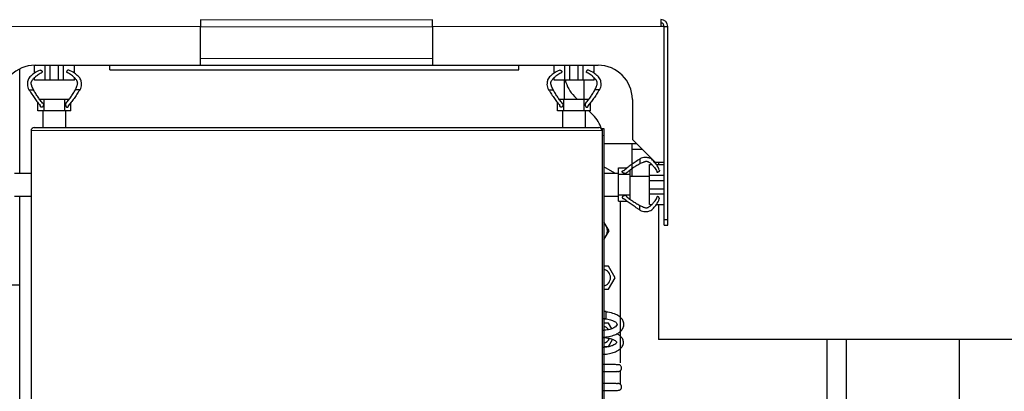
# Model space of a CAD drawing. Header units: inches. Extents: x 0 to 17820, y -10 to 12600.
# Tile 30 of 117: x 4658 to 5520, y 2943 to 3268. Entities that reach past the tile are written whole.
import ezdxf

# ---------------------------------------------------------------- set-up
doc = ezdxf.new("R2010")
doc.units = ezdxf.units.IN
doc.layers.add('1', color=7, linetype='Continuous', true_color=0xffffff)

msp = doc.modelspace()

# ---------------------------------------------------------------- linework, layer by layer
at = {"layer": '1', "color": 2, "linetype": 'Continuous', "lineweight": 25}
for p, q in [((4816.59, 3268.645), (4816.59, 3262.645)), ((5019.59, 3262.645), (5019.59, 3268.645)), ((5219.59, 3268.645), (5219.59, 3262.645)), ((4816.59, 3228.645), (4816.59, 3262.645)), ((5019.59, 3262.645), (5019.59, 3228.645)), ((5222.588, 3262.645), (5219.59, 3262.645)), ((5222.588, 3143.645), (5222.588, 3262.645)), ((5225.59, 3093.645), (5225.59, 3262.645)), ((4658.131, 3134.145), (4658.131, 3225.458)), ((4671.049, 3221.697), (4671.049, 3228.641)), ((4671.59, 3228.645), (4816.59, 3228.645)), ((4680.484, 3215.645), (4680.484, 3228.645)), ((4684.898, 3215.645), (4684.898, 3228.645)), ((4692.201, 3215.645), (4692.201, 3228.645)), ((4696.614, 3215.645), (4696.614, 3228.645)), ((4706.049, 3221.697), (4706.049, 3228.645)), ((4737.09, 3224.645), (4737.09, 3228.645)), ((4737.09, 3224.645), (5095.09, 3224.645)), ((4816.596, 3228.645), (5019.584, 3228.645)), ((5019.59, 3228.645), (5164.59, 3228.645)), ((5095.09, 3224.645), (5095.09, 3228.645)), ((5126.049, 3221.697), (5126.049, 3228.645)), ((5135.484, 3215.645), (5135.484, 3228.645)), ((5139.898, 3215.645), (5139.898, 3228.645)), ((5147.201, 3215.645), (5147.201, 3228.645)), ((5151.614, 3215.645), (5151.614, 3228.645)), ((5161.049, 3221.697), (5161.049, 3228.645)), ((4671.049, 3215.645), (4671.049, 3217.718)), ((4706.049, 3215.645), (4706.049, 3217.7)), ((5126.049, 3215.645), (5126.049, 3217.718)), ((5161.049, 3215.645), (5161.049, 3217.7)), ((4680.484, 3215.645), (4671.049, 3215.645)), ((4684.898, 3215.645), (4680.484, 3215.645)), ((4692.201, 3215.645), (4684.898, 3215.645)), ((4696.614, 3215.645), (4692.201, 3215.645)), ((4706.049, 3215.645), (4696.614, 3215.645)), ((5135.484, 3215.645), (5126.049, 3215.645)), ((5135.131, 3198.635), (5135.131, 3215.641)), ((5139.898, 3215.645), (5135.484, 3215.645)), ((5147.201, 3215.645), (5139.898, 3215.645)), ((5151.614, 3215.645), (5147.201, 3215.645)), ((5161.049, 3215.645), (5151.614, 3215.645)), ((5152.09, 3215.639), (5152.09, 3198.642)), ((4679.549, 3198.645), (4675.804, 3198.645)), ((4697.549, 3198.645), (4679.549, 3198.645)), ((4679.549, 3188.645), (4679.549, 3198.645)), ((4701.295, 3198.645), (4697.549, 3198.645)), ((4697.549, 3188.645), (4697.549, 3198.645)), ((5134.549, 3198.645), (5130.804, 3198.645)), ((5134.549, 3188.645), (5134.549, 3198.645)), ((5152.549, 3198.645), (5134.549, 3198.645)), ((5146.59, 3198.645), (5143.876, 3201.359)), ((5156.295, 3198.645), (5152.549, 3198.645)), ((5152.549, 3188.645), (5152.549, 3198.645)), ((5194.59, 3198.645), (5194.59, 3163.645)), ((4674.049, 3188.645), (4674.049, 3196.125)), ((4703.049, 3188.645), (4703.049, 3196.125)), ((5129.049, 3188.645), (5129.049, 3196.125)), ((5158.049, 3188.645), (5158.049, 3196.125)), ((4678.59, 3188.645), (4674.049, 3188.645)), ((4679.549, 3188.645), (4678.59, 3188.645)), ((4678.59, 3174.145), (4678.59, 3188.645)), ((4697.549, 3188.645), (4679.549, 3188.645)), ((4698.59, 3188.645), (4697.549, 3188.645)), ((4703.049, 3188.645), (4698.59, 3188.645)), ((4698.59, 3174.145), (4698.59, 3188.645)), ((5133.59, 3188.645), (5129.049, 3188.645)), ((5134.549, 3188.645), (5133.59, 3188.645)), ((5133.59, 3174.145), (5133.59, 3188.645)), ((5152.549, 3188.645), (5134.549, 3188.645)), ((5153.59, 3188.645), (5152.549, 3188.645)), ((5158.049, 3188.645), (5153.59, 3188.645)), ((5153.59, 3174.145), (5153.59, 3188.645)), ((5160.303, 3184.932), (5156.59, 3188.646)), ((4670.89, 3174.145), (5165.29, 3174.145)), ((5168.09, 3173.145), (5169.59, 3173.145)), ((5168.09, 3173.145), (5168.09, 3171.345)), ((5169.59, 3173.145), (5169.59, 3167.145)), ((4668.09, 3171.345), (4668.09, 2796.945)), ((5168.09, 3171.345), (5168.09, 2796.945)), ((5169.59, 3167.145), (5169.59, 2821.145)), ((5169.59, 3160.245), (5197.989, 3160.245)), ((5194.224, 3160.25), (5194.224, 3131.346)), ((5194.59, 3163.645), (5214.59, 3143.645)), ((5203.258, 3154.977), (5194.224, 3154.977)), ((5179.239, 3134.146), (5169.59, 3139.716)), ((5182.59, 3138.686), (5190.07, 3138.686)), ((5182.59, 3134.145), (5182.59, 3138.686)), ((5209.59, 3132.251), (5209.59, 3141.686)), ((5209.59, 3141.686), (5211.662, 3141.686)), ((5214.59, 3143.645), (5222.588, 3143.645)), ((5215.641, 3141.686), (5222.54, 3141.686)), ((5217.59, 3143.643), (5217.59, 3141.682)), ((4653.59, 3134.145), (4668.09, 3134.145)), ((5169.59, 3134.145), (5182.59, 3134.145)), ((5182.59, 3133.186), (5182.59, 3134.145)), ((5182.59, 3115.186), (5182.59, 3133.186)), ((5182.59, 3133.186), (5192.59, 3133.186)), ((5192.59, 3133.186), (5192.59, 3136.931)), ((5192.59, 3115.186), (5192.59, 3133.186)), ((5209.591, 3131.345), (5192.591, 3131.345)), ((5209.59, 3132.251), (5222.54, 3132.251)), ((5209.59, 3127.837), (5209.59, 3132.251)), ((5209.59, 3127.837), (5222.54, 3127.837)), ((5209.59, 3120.535), (5209.59, 3127.837)), ((4653.59, 3114.145), (4668.09, 3114.145)), ((4658.131, 3036.145), (4658.131, 3114.145)), ((5169.59, 3114.145), (5182.59, 3114.145)), ((5182.59, 3114.145), (5182.59, 3115.186)), ((5182.59, 3115.186), (5192.59, 3115.186)), ((5182.59, 3109.686), (5182.59, 3114.145)), ((5192.59, 3111.44), (5192.59, 3115.186)), ((5209.59, 3120.535), (5222.54, 3120.535)), ((5209.59, 3116.121), (5209.59, 3120.535)), ((5209.59, 3106.686), (5209.59, 3116.121)), ((5209.59, 3116.121), (5222.54, 3116.121)), ((5182.59, 3109.686), (5190.07, 3109.686)), ((5184.09, 2968.025), (5184.09, 3109.682)), ((5209.59, 3106.686), (5211.645, 3106.686)), ((5215.641, 3106.686), (5222.54, 3106.686)), ((5217.59, 3106.686), (5217.59, 2988.645)), ((5171.756, 3087.895), (5169.59, 3091.648)), ((5174.21, 3083.645), (5171.756, 3087.895)), ((5222.54, 3088.645), (5222.54, 3093.645)), ((5222.54, 3093.645), (5225.59, 3093.645)), ((5222.54, 3088.645), (5225.59, 3088.645)), ((5225.59, 3088.645), (5225.59, 3093.645)), ((5169.59, 3075.643), (5171.756, 3079.395)), ((5171.756, 3079.395), (5174.21, 3083.645)), ((5173.788, 3052.78), (5169.59, 3052.78)), ((5179.639, 3042.645), (5173.788, 3052.78)), ((4658.131, 3036.145), (4646.131, 3036.145)), ((4658.131, 2793.116), (4658.131, 3036.145)), ((5173.788, 3032.511), (5179.639, 3042.645)), ((5169.59, 3032.511), (5173.788, 3032.511)), ((5171.59, 3012.945), (5169.59, 3012.945)), ((5171.59, 3009.945), (5171.59, 3012.945)), ((5171.59, 3006.945), (5171.59, 3009.945)), ((5169.59, 3006.945), (5171.59, 3006.945)), ((5173.788, 3002.78), (5169.59, 3002.78)), ((5176.551, 2997.994), (5173.788, 3002.78)), ((5173.788, 2982.511), (5177.312, 2988.615)), ((6078.59, 2988.645), (5217.59, 2988.645)), ((5365.09, 2797.345), (5365.09, 2988.648)), ((5382.09, 2813.845), (5382.09, 2988.643)), ((5481.09, 2910.845), (5481.09, 2988.643)), ((5169.59, 2982.511), (5173.788, 2982.511)), ((5184.09, 2949.113), (5184.09, 2961.253))]:
    msp.add_line(p, q, dxfattribs=at)
at = {"layer": '1', "color": 110, "linetype": 'Continuous', "lineweight": 13}
for p, q in [((4816.594, 3268.331), (5019.584, 3268.331)), ((4816.59, 3262.645), (4616.59, 3262.645)), ((5019.59, 3262.382), (4816.59, 3262.382)), ((5219.59, 3262.645), (5019.59, 3262.645)), ((4816.59, 3234.645), (5019.59, 3234.645)), ((5168.09, 3171.345), (4668.09, 3171.345)), ((5168.09, 3167.145), (5169.59, 3167.145))]:
    msp.add_line(p, q, dxfattribs=at)
at = {"layer": '1', "color": 2, "linetype": 'Continuous', "lineweight": 25}
for centre, radius, start, end in [((5219.59, 3262.645), 6, 0, 90), ((5219.54, 3262.645), 3, 0, 90), ((4671.59, 3198.645), 30, 90, 180), ((5164.59, 3198.645), 30, 0, 90), ((5165.09, 3222.572), 30, 193.349531, 225), ((5139.09, 3163.719), 30, 17.619609, 45), ((4670.89, 3171.345), 2.8, 90, 180), ((5165.29, 3171.345), 2.8, 0, 90), ((5164.395, 3083.645), 8.5, 0, 52.329375), ((5164.395, 3083.645), 8.5, 307.670625, 0), ((5167.937, 3042.645), 7.5, 0, 77.270625), ((5167.937, 3042.645), 7.5, 282.729375, 0), ((5167.937, 2992.645), 7.5, 37.87875, 77.270625), ((5167.937, 2992.645), 7.5, 282.729375, 333.984375)]:
    msp.add_arc(centre, radius, start, end, dxfattribs=at)
for points, degree in [([(5222.588, 3262.645), (5225.59, 3262.645)], 1), ([(5222.54, 3093.645), (5222.54, 3143.645)], 1), ([(5183.114, 2966.39), (5183.082, 2966.404), (5182.935, 2966.417), (5182.672, 2966.43)], 3)]:
    msp.add_open_spline(points, degree=degree, dxfattribs=at)
for points, degree, knots in [([(4675.952, 3224.262), (4674.254, 3223.641), (4671.45, 3222.2), (4667.94, 3219.215), (4665.606, 3216.956), (4665.074, 3214.446), (4664.906, 3213.045), (4664.804, 3211.444), (4665.128, 3209.318), (4665.679, 3207.857), (4666.067, 3207.145)], 3, [0, 0, 0, 0, 0.3057219, 0.5211059, 0.712294, 0.7750051, 0.8088257, 0.8440172, 0.9185347, 1, 1, 1, 1]), ([(4670.233, 3207.145), (4670.004, 3207.636), (4669.533, 3208.65), (4668.951, 3210.042), (4668.528, 3211.211), (4668.247, 3212.125), (4668.175, 3212.913), (4668.228, 3213.503), (4668.334, 3213.908), (4668.476, 3214.277), (4668.69, 3214.73), (4669.088, 3215.443), (4669.689, 3216.277), (4670.434, 3217.126), (4671.202, 3217.891), (4671.982, 3218.617), (4673.037, 3219.54), (4674.396, 3220.614), (4676.112, 3221.692), (4677.315, 3222.26), (4677.936, 3222.505)], 3, [0, 0, 0, 0, 0.0625, 0.125, 0.15625, 0.1875, 0.21875, 0.234375, 0.25, 0.265625, 0.28125, 0.3125, 0.375, 0.4375, 0.5, 0.5625, 0.625, 0.75, 0.875, 1, 1, 1, 1]), ([(4675.954, 3224.264), (4676.076, 3224.305), (4676.505, 3224.356), (4677.102, 3224.114), (4677.582, 3223.61), (4677.895, 3222.899), (4677.935, 3222.505)], 2, [0, 0, 0, 0.0941003, 0.3205752, 0.5470502, 0.7735251, 1, 1, 1]), ([(4701.145, 3224.263), (4701.096, 3224.28), (4701.046, 3224.294), (4700.997, 3224.306), (4700.926, 3224.318), (4700.754, 3224.334), (4700.53, 3224.325), (4700.289, 3224.258), (4700.06, 3224.134), (4699.87, 3223.976), (4699.685, 3223.789), (4699.492, 3223.548), (4699.347, 3223.283), (4699.241, 3222.989), (4699.181, 3222.677), (4699.163, 3222.505)], 5, [0, 0, 0, 0, 0, 0, 0.0937925, 0.0937925, 0.0937925, 0.131946, 0.3206755, 0.5090797, 0.5468962, 0.5468962, 0.5468962, 0.7533573, 1, 1, 1, 1, 1, 1]), ([(4706.865, 3207.145), (4707.095, 3207.636), (4707.566, 3208.65), (4708.148, 3210.042), (4708.571, 3211.211), (4708.852, 3212.125), (4708.923, 3212.913), (4708.871, 3213.503), (4708.765, 3213.908), (4708.623, 3214.277), (4708.409, 3214.73), (4708.011, 3215.443), (4707.41, 3216.277), (4706.665, 3217.126), (4705.897, 3217.891), (4705.117, 3218.617), (4704.062, 3219.54), (4702.703, 3220.614), (4700.987, 3221.692), (4699.784, 3222.26), (4699.163, 3222.505)], 3, [0, 0, 0, 0, 0.0625, 0.125, 0.15625, 0.1875, 0.21875, 0.234375, 0.25, 0.265625, 0.28125, 0.3125, 0.375, 0.4375, 0.5, 0.5625, 0.625, 0.75, 0.875, 1, 1, 1, 1]), ([(4711.032, 3207.145), (4711.42, 3207.857), (4711.971, 3209.318), (4712.294, 3211.444), (4712.193, 3213.045), (4712.024, 3214.446), (4711.493, 3216.956), (4709.159, 3219.215), (4705.648, 3222.2), (4702.845, 3223.641), (4701.146, 3224.262)], 3, [0, 0, 0, 0, 0.0814653, 0.1559828, 0.1911743, 0.2249949, 0.287706, 0.4788941, 0.6942781, 1, 1, 1, 1]), ([(5130.952, 3224.262), (5129.254, 3223.641), (5126.45, 3222.2), (5122.94, 3219.215), (5120.606, 3216.956), (5120.074, 3214.446), (5119.906, 3213.045), (5119.804, 3211.444), (5120.128, 3209.318), (5120.679, 3207.857), (5121.067, 3207.145)], 3, [0, 0, 0, 0, 0.3057219, 0.5211059, 0.712294, 0.7750051, 0.8088257, 0.8440172, 0.9185347, 1, 1, 1, 1]), ([(5125.233, 3207.145), (5125.004, 3207.636), (5124.533, 3208.65), (5123.951, 3210.042), (5123.528, 3211.211), (5123.247, 3212.125), (5123.175, 3212.913), (5123.228, 3213.503), (5123.334, 3213.908), (5123.476, 3214.277), (5123.69, 3214.73), (5124.088, 3215.443), (5124.689, 3216.277), (5125.434, 3217.126), (5126.202, 3217.891), (5126.982, 3218.617), (5128.037, 3219.54), (5129.396, 3220.614), (5131.112, 3221.692), (5132.315, 3222.26), (5132.936, 3222.505)], 3, [0, 0, 0, 0, 0.0625, 0.125, 0.15625, 0.1875, 0.21875, 0.234375, 0.25, 0.265625, 0.28125, 0.3125, 0.375, 0.4375, 0.5, 0.5625, 0.625, 0.75, 0.875, 1, 1, 1, 1]), ([(5130.954, 3224.264), (5131.076, 3224.305), (5131.505, 3224.356), (5132.102, 3224.114), (5132.582, 3223.61), (5132.895, 3222.899), (5132.935, 3222.505)], 2, [0, 0, 0, 0.0941003, 0.3205752, 0.5470502, 0.7735251, 1, 1, 1]), ([(5156.145, 3224.263), (5156.096, 3224.28), (5156.046, 3224.294), (5155.997, 3224.306), (5155.926, 3224.318), (5155.754, 3224.334), (5155.53, 3224.325), (5155.289, 3224.258), (5155.06, 3224.134), (5154.87, 3223.976), (5154.685, 3223.789), (5154.492, 3223.548), (5154.347, 3223.283), (5154.241, 3222.989), (5154.181, 3222.677), (5154.163, 3222.505)], 5, [0, 0, 0, 0, 0, 0, 0.0937925, 0.0937925, 0.0937925, 0.131946, 0.3206755, 0.5090797, 0.5468962, 0.5468962, 0.5468962, 0.7533573, 1, 1, 1, 1, 1, 1]), ([(5161.865, 3207.145), (5162.095, 3207.636), (5162.566, 3208.65), (5163.148, 3210.042), (5163.571, 3211.211), (5163.852, 3212.125), (5163.923, 3212.913), (5163.871, 3213.503), (5163.765, 3213.908), (5163.623, 3214.277), (5163.409, 3214.73), (5163.011, 3215.443), (5162.41, 3216.277), (5161.665, 3217.126), (5160.897, 3217.891), (5160.117, 3218.617), (5159.062, 3219.54), (5157.703, 3220.614), (5155.987, 3221.692), (5154.784, 3222.26), (5154.163, 3222.505)], 3, [0, 0, 0, 0, 0.0625, 0.125, 0.15625, 0.1875, 0.21875, 0.234375, 0.25, 0.265625, 0.28125, 0.3125, 0.375, 0.4375, 0.5, 0.5625, 0.625, 0.75, 0.875, 1, 1, 1, 1]), ([(5166.032, 3207.145), (5166.42, 3207.857), (5166.971, 3209.318), (5167.294, 3211.444), (5167.193, 3213.045), (5167.024, 3214.446), (5166.493, 3216.956), (5164.159, 3219.215), (5160.648, 3222.2), (5157.845, 3223.641), (5156.146, 3224.262)], 3, [0, 0, 0, 0, 0.0814653, 0.1559828, 0.1911743, 0.2249949, 0.287706, 0.4788941, 0.6942781, 1, 1, 1, 1]), ([(4666.452, 3207.145), (4666.377, 3207.145), (4666.241, 3207.145), (4666.117, 3207.145), (4666.051, 3207.145), (4666.056, 3207.145), (4666.099, 3207.145), (4666.172, 3207.145), (4666.315, 3207.145), (4666.549, 3207.145), (4666.856, 3207.145), (4667.138, 3207.145), (4667.43, 3207.145), (4667.765, 3207.145), (4668.137, 3207.145), (4668.494, 3207.145), (4668.8, 3207.145), (4669.105, 3207.145), (4669.434, 3207.145), (4669.706, 3207.145), (4669.943, 3207.145), (4670.139, 3207.145), (4670.233, 3207.145)], 5, [0, 0, 0, 0, 0, 0, 0.1042545, 0.2083296, 0.25, 0.25, 0.25, 0.3128199, 0.4171102, 0.5, 0.5, 0.5, 0.5210512, 0.6251827, 0.7291347, 0.75, 0.75, 0.75, 0.8639149, 1, 1, 1, 1, 1, 1]), ([(4666.452, 3207.145), (4666.829, 3206.416), (4667.639, 3205.062), (4668.892, 3203.145), (4670.152, 3201.281), (4671.4, 3199.489), (4672.621, 3197.792), (4674.205, 3195.71), (4675.368, 3194.317), (4676.138, 3193.465)], 3, [0, 0, 0, 0, 0.125, 0.25, 0.375, 0.5, 0.625, 0.75, 1, 1, 1, 1]), ([(4678.838, 3194.822), (4677.996, 3195.708), (4676.784, 3197.109), (4675.28, 3199.11), (4674.209, 3200.639), (4673.186, 3202.203), (4672.194, 3203.804), (4671.215, 3205.443), (4670.566, 3206.573), (4670.233, 3207.145)], 3, [0, 0, 0, 0, 0.25, 0.375, 0.5, 0.625, 0.75, 0.875, 1, 1, 1, 1]), ([(4698.26, 3194.822), (4699.102, 3195.708), (4700.315, 3197.109), (4701.819, 3199.11), (4702.89, 3200.639), (4703.912, 3202.203), (4704.905, 3203.804), (4705.883, 3205.443), (4706.532, 3206.573), (4706.865, 3207.145)], 3, [0, 0, 0, 0, 0.25, 0.375, 0.5, 0.625, 0.75, 0.875, 1, 1, 1, 1]), ([(4710.646, 3207.145), (4710.27, 3206.416), (4709.46, 3205.062), (4708.207, 3203.145), (4706.946, 3201.281), (4705.698, 3199.489), (4704.477, 3197.792), (4702.893, 3195.71), (4701.731, 3194.317), (4700.96, 3193.465)], 3, [0, 0, 0, 0, 0.125, 0.25, 0.375, 0.5, 0.625, 0.75, 1, 1, 1, 1]), ([(4710.646, 3207.145), (4710.722, 3207.145), (4710.858, 3207.145), (4710.981, 3207.145), (4711.048, 3207.145), (4711.043, 3207.145), (4710.999, 3207.145), (4710.942, 3207.145), (4710.877, 3207.145), (4710.79, 3207.145), (4710.646, 3207.145), (4710.46, 3207.145), (4710.317, 3207.145), (4710.158, 3207.145), (4709.961, 3207.145), (4709.669, 3207.145), (4709.486, 3207.145), (4709.302, 3207.145), (4709.118, 3207.145), (4708.817, 3207.145), (4708.639, 3207.145), (4708.466, 3207.145), (4708.299, 3207.145), (4707.994, 3207.145), (4707.665, 3207.145), (4707.393, 3207.145), (4707.156, 3207.145), (4706.96, 3207.145), (4706.865, 3207.145)], 5, [0, 0, 0, 0, 0, 0, 0.1042545, 0.2083296, 0.25, 0.25, 0.25, 0.3128199, 0.375, 0.375, 0.375, 0.4171102, 0.5, 0.5, 0.5, 0.5210512, 0.625, 0.625, 0.625, 0.6251827, 0.7291347, 0.75, 0.75, 0.75, 0.8639149, 1, 1, 1, 1, 1, 1]), ([(5121.452, 3207.145), (5121.377, 3207.145), (5121.241, 3207.145), (5121.117, 3207.145), (5121.051, 3207.145), (5121.056, 3207.145), (5121.099, 3207.145), (5121.172, 3207.145), (5121.315, 3207.145), (5121.549, 3207.145), (5121.856, 3207.145), (5122.138, 3207.145), (5122.43, 3207.145), (5122.765, 3207.145), (5123.137, 3207.145), (5123.494, 3207.145), (5123.8, 3207.145), (5124.105, 3207.145), (5124.434, 3207.145), (5124.706, 3207.145), (5124.943, 3207.145), (5125.139, 3207.145), (5125.233, 3207.145)], 5, [0, 0, 0, 0, 0, 0, 0.1042545, 0.2083296, 0.25, 0.25, 0.25, 0.3128199, 0.4171102, 0.5, 0.5, 0.5, 0.5210512, 0.6251827, 0.7291347, 0.75, 0.75, 0.75, 0.8639149, 1, 1, 1, 1, 1, 1]), ([(5121.452, 3207.145), (5121.829, 3206.416), (5122.639, 3205.062), (5123.892, 3203.145), (5125.152, 3201.281), (5126.4, 3199.489), (5127.621, 3197.792), (5129.205, 3195.71), (5130.368, 3194.317), (5131.138, 3193.465)], 3, [0, 0, 0, 0, 0.125, 0.25, 0.375, 0.5, 0.625, 0.75, 1, 1, 1, 1]), ([(5133.838, 3194.822), (5132.996, 3195.708), (5131.784, 3197.109), (5130.28, 3199.11), (5129.209, 3200.639), (5128.186, 3202.203), (5127.194, 3203.804), (5126.215, 3205.443), (5125.566, 3206.573), (5125.233, 3207.145)], 3, [0, 0, 0, 0, 0.25, 0.375, 0.5, 0.625, 0.75, 0.875, 1, 1, 1, 1]), ([(5153.26, 3194.822), (5154.102, 3195.708), (5155.315, 3197.109), (5156.819, 3199.11), (5157.89, 3200.639), (5158.912, 3202.203), (5159.905, 3203.804), (5160.883, 3205.443), (5161.532, 3206.573), (5161.865, 3207.145)], 3, [0, 0, 0, 0, 0.25, 0.375, 0.5, 0.625, 0.75, 0.875, 1, 1, 1, 1]), ([(5165.646, 3207.145), (5165.27, 3206.416), (5164.46, 3205.062), (5163.207, 3203.145), (5161.946, 3201.281), (5160.698, 3199.489), (5159.477, 3197.792), (5157.893, 3195.71), (5156.731, 3194.317), (5155.96, 3193.465)], 3, [0, 0, 0, 0, 0.125, 0.25, 0.375, 0.5, 0.625, 0.75, 1, 1, 1, 1]), ([(5165.646, 3207.145), (5165.722, 3207.145), (5165.858, 3207.145), (5165.981, 3207.145), (5166.048, 3207.145), (5166.043, 3207.145), (5165.999, 3207.145), (5165.942, 3207.145), (5165.877, 3207.145), (5165.79, 3207.145), (5165.646, 3207.145), (5165.46, 3207.145), (5165.317, 3207.145), (5165.158, 3207.145), (5164.961, 3207.145), (5164.669, 3207.145), (5164.486, 3207.145), (5164.302, 3207.145), (5164.118, 3207.145), (5163.817, 3207.145), (5163.639, 3207.145), (5163.466, 3207.145), (5163.299, 3207.145), (5162.994, 3207.145), (5162.665, 3207.145), (5162.393, 3207.145), (5162.156, 3207.145), (5161.96, 3207.145), (5161.865, 3207.145)], 5, [0, 0, 0, 0, 0, 0, 0.1042545, 0.2083296, 0.25, 0.25, 0.25, 0.3128199, 0.375, 0.375, 0.375, 0.4171102, 0.5, 0.5, 0.5, 0.5210512, 0.625, 0.625, 0.625, 0.6251827, 0.7291347, 0.75, 0.75, 0.75, 0.8639149, 1, 1, 1, 1, 1, 1]), ([(4678.838, 3194.822), (4678.927, 3193.955), (4678.511, 3192.741), (4678.092, 3192.113), (4677.562, 3191.774), (4676.967, 3191.809), (4676.49, 3192.244), (4676.18, 3193.022), (4676.139, 3193.465)], 2, [0, 0, 0, 0.25, 0.375, 0.5, 0.625, 0.75, 0.875, 1, 1, 1]), ([(4698.26, 3194.822), (4698.241, 3194.635), (4698.228, 3194.286), (4698.252, 3193.936), (4698.312, 3193.596), (4698.412, 3193.249), (4698.516, 3192.955), (4698.578, 3192.808), (4698.647, 3192.669), (4698.723, 3192.538), (4698.859, 3192.335), (4698.946, 3192.221), (4699.04, 3192.119), (4699.14, 3192.032), (4699.315, 3191.914), (4699.444, 3191.848), (4699.558, 3191.809), (4699.675, 3191.789), (4699.849, 3191.789), (4700.003, 3191.812), (4700.117, 3191.849), (4700.225, 3191.907), (4700.36, 3192.011), (4700.517, 3192.17), (4700.685, 3192.406), (4700.816, 3192.703), (4700.905, 3193.036), (4700.947, 3193.322), (4700.96, 3193.465)], 5, [0, 0, 0, 0, 0, 0, 0.1360851, 0.25, 0.25, 0.25, 0.2708653, 0.3748173, 0.375, 0.375, 0.375, 0.4789488, 0.5, 0.5, 0.5, 0.5828898, 0.625, 0.625, 0.625, 0.6871801, 0.75, 0.75, 0.75, 0.7916704, 0.8957455, 1, 1, 1, 1, 1, 1]), ([(5133.838, 3194.822), (5133.927, 3193.955), (5133.511, 3192.741), (5133.092, 3192.113), (5132.562, 3191.774), (5131.967, 3191.809), (5131.49, 3192.244), (5131.18, 3193.022), (5131.139, 3193.465)], 2, [0, 0, 0, 0.25, 0.375, 0.5, 0.625, 0.75, 0.875, 1, 1, 1]), ([(5153.26, 3194.822), (5153.241, 3194.635), (5153.228, 3194.286), (5153.252, 3193.936), (5153.312, 3193.596), (5153.412, 3193.249), (5153.516, 3192.955), (5153.578, 3192.808), (5153.647, 3192.669), (5153.723, 3192.538), (5153.859, 3192.335), (5153.946, 3192.221), (5154.04, 3192.119), (5154.14, 3192.032), (5154.315, 3191.914), (5154.444, 3191.848), (5154.558, 3191.809), (5154.675, 3191.789), (5154.849, 3191.789), (5155.003, 3191.812), (5155.117, 3191.849), (5155.225, 3191.907), (5155.36, 3192.011), (5155.517, 3192.17), (5155.685, 3192.406), (5155.816, 3192.703), (5155.905, 3193.036), (5155.947, 3193.322), (5155.96, 3193.465)], 5, [0, 0, 0, 0, 0, 0, 0.1360851, 0.25, 0.25, 0.25, 0.2708653, 0.3748173, 0.375, 0.375, 0.375, 0.4789488, 0.5, 0.5, 0.5, 0.5828898, 0.625, 0.625, 0.625, 0.6871801, 0.75, 0.75, 0.75, 0.7916704, 0.8957455, 1, 1, 1, 1, 1, 1]), ([(5218.207, 3136.783), (5217.585, 3138.482), (5216.145, 3141.285), (5213.159, 3144.795), (5210.9, 3147.129), (5208.39, 3147.661), (5206.989, 3147.83), (5205.389, 3147.931), (5203.263, 3147.608), (5201.802, 3147.056), (5201.09, 3146.668)], 3, [0, 0, 0, 0, 0.3057219, 0.5211059, 0.712294, 0.7750051, 0.8088257, 0.8440172, 0.9185347, 1, 1, 1, 1]), ([(5201.09, 3146.283), (5200.36, 3145.907), (5199.006, 3145.096), (5197.089, 3143.843), (5195.225, 3142.583), (5193.433, 3141.335), (5191.736, 3140.114), (5189.655, 3138.53), (5188.261, 3137.367), (5187.409, 3136.597)], 3, [0, 0, 0, 0, 0.125, 0.25, 0.375, 0.5, 0.625, 0.75, 1, 1, 1, 1]), ([(5188.767, 3133.897), (5189.652, 3134.739), (5191.053, 3135.951), (5193.055, 3137.455), (5194.583, 3138.526), (5196.148, 3139.549), (5197.748, 3140.541), (5199.387, 3141.52), (5200.517, 3142.169), (5201.09, 3142.502)], 3, [0, 0, 0, 0, 0.25, 0.375, 0.5, 0.625, 0.75, 0.875, 1, 1, 1, 1]), ([(5201.09, 3146.283), (5201.09, 3146.358), (5201.09, 3146.494), (5201.09, 3146.618), (5201.09, 3146.684), (5201.09, 3146.679), (5201.09, 3146.636), (5201.09, 3146.563), (5201.09, 3146.42), (5201.09, 3146.186), (5201.09, 3145.879), (5201.09, 3145.597), (5201.09, 3145.305), (5201.09, 3144.971), (5201.09, 3144.598), (5201.09, 3144.241), (5201.09, 3143.936), (5201.09, 3143.63), (5201.09, 3143.301), (5201.09, 3143.029), (5201.09, 3142.792), (5201.09, 3142.596), (5201.09, 3142.502)], 5, [0, 0, 0, 0, 0, 0, 0.1042545, 0.2083296, 0.25, 0.25, 0.25, 0.3128199, 0.4171102, 0.5, 0.5, 0.5, 0.5210512, 0.6251827, 0.7291347, 0.75, 0.75, 0.75, 0.8639149, 1, 1, 1, 1, 1, 1]), ([(5201.09, 3142.502), (5201.58, 3142.731), (5202.594, 3143.202), (5203.986, 3143.784), (5205.156, 3144.207), (5206.069, 3144.488), (5206.858, 3144.56), (5207.447, 3144.507), (5207.852, 3144.401), (5208.221, 3144.259), (5208.674, 3144.045), (5209.387, 3143.648), (5210.221, 3143.046), (5211.07, 3142.301), (5211.835, 3141.533), (5212.562, 3140.753), (5213.484, 3139.699), (5214.558, 3138.339), (5215.636, 3136.623), (5216.204, 3135.421), (5216.449, 3134.799)], 3, [0, 0, 0, 0, 0.0625, 0.125, 0.15625, 0.1875, 0.21875, 0.234375, 0.25, 0.265625, 0.28125, 0.3125, 0.375, 0.4375, 0.5, 0.5625, 0.625, 0.75, 0.875, 1, 1, 1, 1]), ([(5188.767, 3133.897), (5187.899, 3133.808), (5186.685, 3134.224), (5186.057, 3134.643), (5185.719, 3135.173), (5185.753, 3135.768), (5186.189, 3136.246), (5186.966, 3136.555), (5187.409, 3136.596)], 2, [0, 0, 0, 0.25, 0.375, 0.5, 0.625, 0.75, 0.875, 1, 1, 1]), ([(5218.208, 3136.781), (5218.25, 3136.659), (5218.3, 3136.231), (5218.058, 3135.633), (5217.554, 3135.153), (5216.843, 3134.841), (5216.449, 3134.8)], 2, [0, 0, 0, 0.0941003, 0.3205752, 0.5470502, 0.7735251, 1, 1, 1]), ([(5188.767, 3114.475), (5188.579, 3114.494), (5188.231, 3114.507), (5187.881, 3114.483), (5187.54, 3114.423), (5187.193, 3114.323), (5186.9, 3114.219), (5186.752, 3114.157), (5186.613, 3114.088), (5186.482, 3114.012), (5186.279, 3113.876), (5186.165, 3113.789), (5186.063, 3113.695), (5185.976, 3113.595), (5185.858, 3113.42), (5185.792, 3113.291), (5185.753, 3113.177), (5185.733, 3113.06), (5185.733, 3112.886), (5185.756, 3112.732), (5185.794, 3112.618), (5185.851, 3112.51), (5185.956, 3112.375), (5186.115, 3112.218), (5186.35, 3112.05), (5186.648, 3111.919), (5186.98, 3111.831), (5187.266, 3111.788), (5187.409, 3111.775)], 5, [0, 0, 0, 0, 0, 0, 0.1360851, 0.25, 0.25, 0.25, 0.2708653, 0.3748173, 0.375, 0.375, 0.375, 0.4789488, 0.5, 0.5, 0.5, 0.5828898, 0.625, 0.625, 0.625, 0.6871801, 0.75, 0.75, 0.75, 0.7916704, 0.8957455, 1, 1, 1, 1, 1, 1]), ([(5188.767, 3114.475), (5189.652, 3113.633), (5191.053, 3112.42), (5193.055, 3110.916), (5194.583, 3109.845), (5196.148, 3108.823), (5197.748, 3107.83), (5199.387, 3106.852), (5200.517, 3106.203), (5201.09, 3105.87)], 3, [0, 0, 0, 0, 0.25, 0.375, 0.5, 0.625, 0.75, 0.875, 1, 1, 1, 1]), ([(5201.09, 3105.87), (5201.58, 3105.64), (5202.594, 3105.169), (5203.986, 3104.587), (5205.156, 3104.164), (5206.069, 3103.884), (5206.858, 3103.812), (5207.447, 3103.864), (5207.852, 3103.97), (5208.221, 3104.112), (5208.674, 3104.327), (5209.387, 3104.724), (5210.221, 3105.325), (5211.07, 3106.07), (5211.835, 3106.838), (5212.562, 3107.618), (5213.484, 3108.673), (5214.558, 3110.032), (5215.636, 3111.748), (5216.204, 3112.951), (5216.449, 3113.572)], 3, [0, 0, 0, 0, 0.0625, 0.125, 0.15625, 0.1875, 0.21875, 0.234375, 0.25, 0.265625, 0.28125, 0.3125, 0.375, 0.4375, 0.5, 0.5625, 0.625, 0.75, 0.875, 1, 1, 1, 1]), ([(5218.207, 3111.59), (5218.224, 3111.639), (5218.238, 3111.689), (5218.25, 3111.739), (5218.262, 3111.809), (5218.279, 3111.981), (5218.27, 3112.205), (5218.202, 3112.446), (5218.078, 3112.675), (5217.921, 3112.865), (5217.733, 3113.05), (5217.492, 3113.243), (5217.228, 3113.388), (5216.933, 3113.494), (5216.622, 3113.554), (5216.449, 3113.572)], 5, [0, 0, 0, 0, 0, 0, 0.0937925, 0.0937925, 0.0937925, 0.131946, 0.3206755, 0.5090797, 0.5468962, 0.5468962, 0.5468962, 0.7533573, 1, 1, 1, 1, 1, 1]), ([(5201.09, 3102.089), (5200.36, 3102.465), (5199.006, 3103.276), (5197.089, 3104.528), (5195.225, 3105.789), (5193.433, 3107.037), (5191.736, 3108.258), (5189.655, 3109.842), (5188.261, 3111.004), (5187.409, 3111.775)], 3, [0, 0, 0, 0, 0.125, 0.25, 0.375, 0.5, 0.625, 0.75, 1, 1, 1, 1]), ([(5201.09, 3101.703), (5201.802, 3101.315), (5203.263, 3100.764), (5205.389, 3100.441), (5206.989, 3100.542), (5208.39, 3100.711), (5210.9, 3101.242), (5213.159, 3103.576), (5216.145, 3107.087), (5217.585, 3109.89), (5218.207, 3111.589)], 3, [0, 0, 0, 0, 0.0814653, 0.1559828, 0.1911743, 0.2249949, 0.287706, 0.4788941, 0.6942781, 1, 1, 1, 1]), ([(5201.09, 3102.089), (5201.09, 3102.013), (5201.09, 3101.877), (5201.09, 3101.754), (5201.09, 3101.687), (5201.09, 3101.692), (5201.09, 3101.736), (5201.09, 3101.794), (5201.09, 3101.858), (5201.09, 3101.945), (5201.09, 3102.089), (5201.09, 3102.275), (5201.09, 3102.418), (5201.09, 3102.577), (5201.09, 3102.775), (5201.09, 3103.066), (5201.09, 3103.249), (5201.09, 3103.433), (5201.09, 3103.617), (5201.09, 3103.918), (5201.09, 3104.096), (5201.09, 3104.269), (5201.09, 3104.436), (5201.09, 3104.741), (5201.09, 3105.07), (5201.09, 3105.342), (5201.09, 3105.579), (5201.09, 3105.776), (5201.09, 3105.87)], 5, [0, 0, 0, 0, 0, 0, 0.1042545, 0.2083296, 0.25, 0.25, 0.25, 0.3128199, 0.375, 0.375, 0.375, 0.4171102, 0.5, 0.5, 0.5, 0.5210512, 0.625, 0.625, 0.625, 0.6251827, 0.7291347, 0.75, 0.75, 0.75, 0.8639149, 1, 1, 1, 1, 1, 1]), ([(5169.124, 2990.459), (5170.316, 2990.546), (5173.455, 2990.908), (5178.005, 2991.986), (5181.76, 2993.698), (5184.459, 2995.657), (5186.438, 2998.068), (5187.425, 3001.231), (5186.876, 3004.605), (5185.103, 3007.193), (5182.603, 3009.254), (5178.843, 3011.146), (5174.74, 3012.158), (5172.155, 3012.537), (5171.64, 3012.602)], 3, [0, 0, 0, 0, 0.0646583, 0.1740908, 0.263375, 0.3320346, 0.4223845, 0.512638, 0.604345, 0.6920678, 0.7614893, 0.8548007, 0.9713638, 1, 1, 1, 1]), ([(5169.152, 3006.84), (5170.092, 3006.772), (5172.637, 3006.493), (5176.244, 3005.69), (5178.936, 3004.478), (5180.548, 3003.247), (5181.184, 3002.259), (5181.264, 3001.76), (5181.085, 3000.98), (5180.161, 2999.869), (5178.384, 2998.661), (5175.666, 2997.52), (5172.287, 2996.783), (5169.952, 2996.524), (5169.148, 2996.462)], 3, [0, 0, 0, 0, 0.0641632, 0.1785437, 0.2684807, 0.3356546, 0.4197883, 0.5073722, 0.5942775, 0.6819679, 0.7488783, 0.8362007, 0.9449553, 1, 1, 1, 1]), ([(5169.119, 2975.55), (5170.033, 2975.612), (5172.731, 2975.876), (5176.819, 2976.663), (5180.571, 2978.04), (5183.631, 2979.845), (5186.012, 2982.293), (5187.077, 2985.625), (5186.43, 2988.813), (5184.648, 2991.189), (5182.734, 2992.621), (5181.472, 2993.306), (5181.035, 2993.52)], 3, [0, 0, 0, 0, 0.0637831, 0.1910342, 0.2991953, 0.3878315, 0.520444, 0.6440925, 0.7591219, 0.869539, 0.9572079, 1, 1, 1, 1]), ([(5169.156, 2990.246), (5170.091, 2990.183), (5172.612, 2989.927), (5176.162, 2989.197), (5178.757, 2988.118), (5180.275, 2987.045), (5180.844, 2986.259), (5180.872, 2985.891), (5180.667, 2985.384), (5179.605, 2984.354), (5177.556, 2983.264), (5174.766, 2982.336), (5171.701, 2981.794), (5169.705, 2981.603), (5169.131, 2981.561)], 3, [0, 0, 0, 0, 0.0650675, 0.1807543, 0.2710048, 0.3376647, 0.421345, 0.5090993, 0.6025621, 0.7046215, 0.7740576, 0.8589858, 0.9600466, 1, 1, 1, 1]), ([(5183.024, 2966.418), (5182.922, 2966.441), (5182.176, 2966.47), (5179.981, 2966.5), (5177.784, 2966.518), (5175.101, 2966.532), (5172.146, 2966.541), (5170.123, 2966.544), (5169.136, 2966.544)], 3, [0, 0, 0, 0, 0.292601, 0.4384204, 0.5830885, 0.7269061, 0.8698198, 1, 1, 1, 1]), ([(5181.251, 2960.686), (5181.498, 2960.609), (5181.979, 2960.52), (5182.699, 2960.568), (5183.338, 2960.765), (5183.897, 2961.079), (5184.376, 2961.501), (5184.76, 2962.024), (5185.022, 2962.615), (5185.189, 2963.409), (5185.104, 2964.35), (5184.651, 2965.301), (5183.953, 2966.013), (5183.383, 2966.301), (5183.069, 2966.404)], 3, [0, 0, 0, 0, 0.0809368, 0.1574332, 0.2278642, 0.2936862, 0.3616919, 0.4310298, 0.5000197, 0.5670059, 0.6891956, 0.7943788, 0.8984922, 1, 1, 1, 1]), ([(5169.158, 2960.546), (5170.102, 2960.547), (5172.023, 2960.55), (5174.779, 2960.559), (5177.206, 2960.572), (5179.106, 2960.59), (5180.811, 2960.619), (5181.307, 2960.646), (5181.314, 2960.667)], 3, [0, 0, 0, 0, 0.1368812, 0.2872582, 0.4364088, 0.5845113, 0.732029, 1, 1, 1, 1]), ([(5181.286, 2949.816), (5181.278, 2949.838), (5180.785, 2949.867), (5179.09, 2949.897), (5177.195, 2949.916), (5174.773, 2949.931), (5172.02, 2949.94), (5170.101, 2949.943), (5169.159, 2949.944)], 3, [0, 0, 0, 0, 0.2669909, 0.4146523, 0.5629288, 0.7122875, 0.862911, 1, 1, 1, 1]), ([(5183.1, 2944.096), (5183.345, 2944.179), (5183.785, 2944.39), (5184.339, 2944.852), (5184.74, 2945.387), (5185.009, 2945.971), (5185.15, 2946.595), (5185.156, 2947.245), (5185.023, 2947.877), (5184.694, 2948.619), (5184.074, 2949.332), (5183.149, 2949.834), (5182.164, 2949.998), (5181.532, 2949.896), (5181.216, 2949.794)], 3, [0, 0, 0, 0, 0.0804164, 0.1565158, 0.2266171, 0.2921519, 0.3599372, 0.4290823, 0.4978809, 0.5646815, 0.6866616, 0.7921663, 0.8971046, 1, 1, 1, 1]), ([(5169.136, 2943.946), (5170.124, 2943.947), (5172.148, 2943.951), (5175.107, 2943.96), (5177.795, 2943.975), (5179.996, 2943.994), (5182.198, 2944.026), (5182.949, 2944.057), (5183.053, 2944.081)], 3, [0, 0, 0, 0, 0.1301356, 0.2729866, 0.416774, 0.5614404, 0.7072839, 1, 1, 1, 1])]:
    msp.add_open_spline(points, degree=degree, knots=knots, dxfattribs=at)

doc.saveas('drawing.dxf')
